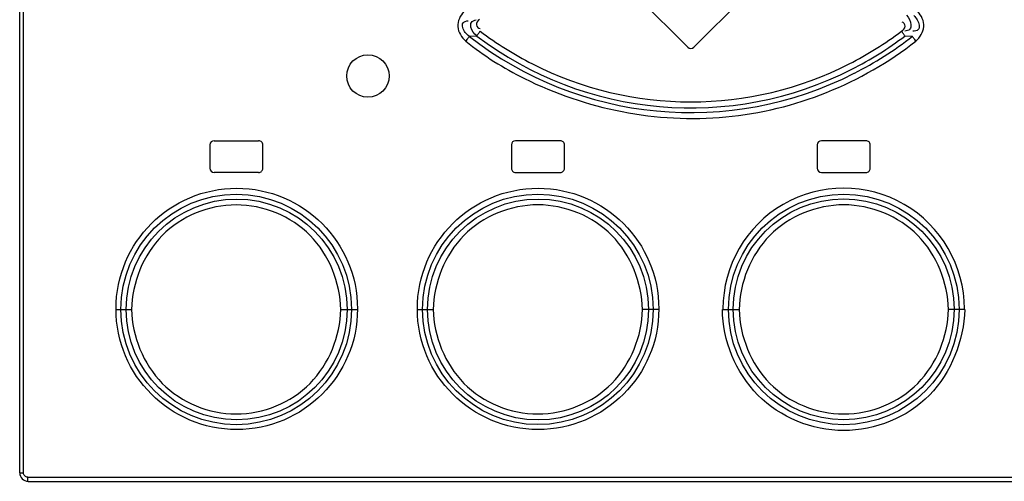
# Model space of a CAD drawing. Header units: inches. Extents: x 0 to 166, y 0 to 117.
# Tile 7 of 72: x 20.655 to 22.48, y 63.521 to 64.378. Entities that reach past the tile are written whole.
import ezdxf

# ---------------------------------------------------------------- set-up
doc = ezdxf.new("R2010")
doc.units = ezdxf.units.IN
doc.header["$LTSCALE"] = 9.105315
doc.header["$MEASUREMENT"] = 0
doc.layers.get('0').update_dxf_attribs({"linetype": 'CONTINUOUS'})

msp = doc.modelspace()

# ---------------------------------------------------------------- linework, layer by layer
at = {"color": 7, "linetype": 'CONTINUOUS'}
for p, q in [((20.6549, 63.537), (20.6549, 68.5488)), ((20.6619, 63.537), (20.6619, 68.5488)), ((21.8029, 64.4172), (21.8935, 64.3267)), ((21.9046, 64.3267), (21.9952, 64.4172)), ((21.4838, 64.3405), (21.4818, 64.338)), ((21.4883, 64.3467), (21.5022, 64.3473)), ((22.2959, 64.3473), (22.3098, 64.3467)), ((22.3163, 64.338), (22.3144, 64.3405)), ((21.0073, 64.1452), (21.0073, 64.1019)), ((21.0152, 64.1531), (21.0979, 64.1531)), ((21.1057, 64.1019), (21.1057, 64.1452)), ((21.5664, 64.1452), (21.5664, 64.1019)), ((21.6569, 64.1531), (21.5742, 64.1531)), ((21.6648, 64.1019), (21.6648, 64.1452)), ((22.1333, 64.1452), (22.1333, 64.1019)), ((22.2238, 64.1531), (22.1412, 64.1531)), ((22.2317, 64.1019), (22.2317, 64.1452)), ((21.0979, 64.0941), (21.0152, 64.0941)), ((21.5742, 64.0941), (21.6569, 64.0941)), ((22.1412, 64.0941), (22.2238, 64.0941)), ((20.8326, 63.8401), (20.8623, 63.8401)), ((21.2502, 63.8401), (21.2818, 63.8401)), ((21.3912, 63.8401), (21.4215, 63.8401)), ((21.8404, 63.8401), (21.8095, 63.8401)), ((21.9576, 63.8401), (21.9886, 63.8401)), ((22.4069, 63.8401), (22.3766, 63.8401)), ((20.6549, 63.537), (20.6619, 63.537)), ((20.6698, 63.5291), (23.1283, 63.5291)), ((20.6707, 63.5212), (23.1274, 63.5212))]:
    msp.add_line(p, q, dxfattribs=at)
for points in [[(21.4883, 64.3467), (21.4879, 64.3462), (21.4875, 64.3455), (21.4869, 64.3447), (21.4862, 64.3438), (21.4855, 64.3428), (21.4847, 64.3417), (21.4838, 64.3405)], [(21.5058, 64.3524), (21.505, 64.3513), (21.5042, 64.3503), (21.5036, 64.3494), (21.503, 64.3485), (21.5025, 64.3478), (21.5021, 64.3473)], [(21.5085, 64.3561), (21.5076, 64.3548), (21.5058, 64.3524)], [(22.2959, 64.3473), (22.2956, 64.3478), (22.2951, 64.3485), (22.2945, 64.3493), (22.2939, 64.3503), (22.2931, 64.3513), (22.2923, 64.3524), (22.2914, 64.3536), (22.2905, 64.3548), (22.2896, 64.3561)], [(22.3144, 64.3405), (22.3127, 64.3427), (22.3119, 64.3437), (22.3112, 64.3446), (22.3106, 64.3454), (22.3101, 64.3461), (22.3098, 64.3467)], [(20.6698, 63.5291), (20.6684, 63.5292), (20.6671, 63.5296), (20.666, 63.5301), (20.6649, 63.5308), (20.6639, 63.5318), (20.6631, 63.5328), (20.6625, 63.5341), (20.6621, 63.5354), (20.6619, 63.537)]]:
    msp.add_lwpolyline(points, dxfattribs=at)
for centre, radius in [((21.3005, 64.2731), 0.0394), ((21.0573, 63.8411), 0.2238), ((21.6159, 63.8411), 0.2238), ((21.0563, 63.8401), 0.2138), ((21.6155, 63.8402), 0.2138), ((22.1826, 63.8401), 0.2138), ((21.0572, 63.84), 0.2048), ((21.6158, 63.84), 0.2049), ((22.1823, 63.8403), 0.2049)]:
    msp.add_circle(centre, radius, dxfattribs=at)
for centre, radius, start, end in [((21.899, 64.8719), 0.6667, 231.9971, 297.037), ((21.899, 64.8707), 0.6568, 232.8403, 297.0315), ((21.9082, 64.8898), 0.6668, 233.1716, 242.9832), ((21.8899, 64.8898), 0.6668, 297.016, 306.8288), ((21.8991, 64.8708), 0.6569, 297.0188, 307.1595), ((21.8989, 64.8726), 0.6674, 297.0251, 308.0037), ((21.899, 64.3322), 0.00787, 225, 315), ((21.899, 64.8704), 0.6454, 242.9278, 297.0726), ((21.0152, 64.1452), 0.00787, 90, 180), ((21.0979, 64.1452), 0.00787, 0, 90.004), ((21.5742, 64.1452), 0.00787, 89.9993, 179.9993), ((21.6569, 64.1452), 0.00787, 0, 90.0004), ((22.1412, 64.1452), 0.00787, 89.9996, 179.9996), ((22.2238, 64.1452), 0.00787, 0, 90.0007), ((21.0152, 64.1019), 0.00787, 180, 270), ((21.0979, 64.1019), 0.00787, 269.996, 360), ((21.5742, 64.1019), 0.00787, 180.0007, 270.0007), ((21.6569, 64.1019), 0.00787, 269.9996, 360), ((22.1412, 64.1019), 0.00787, 180.0004, 270.0004), ((22.2238, 64.1019), 0.00787, 269.9993, 360), ((22.1824, 63.8412), 0.2238, 359.9879, 180.0139), ((20.6707, 63.537), 0.0157, 180, 270)]:
    msp.add_arc(centre, radius, start, end, dxfattribs=at)
for points, knots in [([(21.4785, 64.3928), (21.4716, 64.3853), (21.4615, 64.3643), (21.474, 64.3445), (21.4818, 64.338)], [0, 0, 0, 0, 0.500051, 1, 1, 1, 1]), ([(21.4883, 64.3467), (21.4827, 64.3505), (21.476, 64.3582), (21.4751, 64.3732), (21.4828, 64.3753), (21.4862, 64.3754)], [0, 0, 0, 0, 0.524209, 0.738264, 1, 1, 1, 1]), ([(21.5021, 64.3473), (21.4972, 64.3515), (21.4909, 64.3593), (21.4908, 64.3735), (21.4977, 64.3764), (21.501, 64.377)], [0, 0, 0, 0, 0.516361, 0.735953, 1, 1, 1, 1]), ([(21.507, 64.3781), (21.5043, 64.3754), (21.4985, 64.3688), (21.5053, 64.3612), (21.5084, 64.3612)], [0, 0, 0, 0, 0.551644, 1, 1, 1, 1]), ([(22.2986, 64.3859), (22.3029, 64.381), (22.308, 64.3725), (22.3063, 64.3583), (22.299, 64.3564), (22.2957, 64.3563)], [0, 0, 0, 0, 0.51621, 0.735832, 1, 1, 1, 1]), ([(22.3122, 64.385), (22.3172, 64.3805), (22.3229, 64.3721), (22.3219, 64.3571), (22.314, 64.356), (22.3107, 64.3563)], [0, 0, 0, 0, 0.524261, 0.738457, 1, 1, 1, 1]), ([(22.3163, 64.338), (22.3239, 64.3447), (22.3365, 64.3642), (22.3266, 64.3854), (22.3196, 64.3928)], [0, 0, 0, 0, 0.50004, 1, 1, 1, 1]), ([(22.2896, 64.3561), (22.2926, 64.3584), (22.2992, 64.3641), (22.2936, 64.3726), (22.2905, 64.373)], [0, 0, 0, 0, 0.551801, 1, 1, 1, 1]), ([(21.5905, 64.2685), (21.7038, 64.2119), (21.9669, 64.1583), (22.2168, 64.2597), (22.3163, 64.338)], [0, 0, 0, 0, 0.500149, 1, 1, 1, 1]), ([(21.2502, 63.8401), (21.2491, 63.8896), (21.2087, 63.9928), (21.0562, 64.0546), (20.9039, 63.9927), (20.8634, 63.8896), (20.8623, 63.8401)], [0, 0, 0, 0, 0.250262, 0.500121, 0.749803, 1, 1, 1, 1]), ([(21.8095, 63.8401), (21.8083, 63.8896), (21.768, 63.9927), (21.6155, 64.0547), (21.463, 63.9927), (21.4225, 63.8896), (21.4215, 63.8401)], [0, 0, 0, 0, 0.250031, 0.500027, 0.749974, 1, 1, 1, 1]), ([(22.3766, 63.8401), (22.3754, 63.8896), (22.3351, 63.9927), (22.1826, 64.0547), (22.0302, 63.9927), (21.9896, 63.8896), (21.9886, 63.8401)], [0, 0, 0, 0, 0.249999, 0.499936, 0.749948, 1, 1, 1, 1]), ([(20.8623, 63.8401), (20.8635, 63.7906), (20.9038, 63.6876), (21.0562, 63.6256), (21.2086, 63.6875), (21.2491, 63.7906), (21.2502, 63.8401)], [0, 0, 0, 0, 0.250168, 0.499844, 0.749717, 1, 1, 1, 1]), ([(21.4215, 63.8401), (21.4227, 63.7907), (21.463, 63.6875), (21.6155, 63.6256), (21.7679, 63.6875), (21.8084, 63.7906), (21.8095, 63.8401)], [0, 0, 0, 0, 0.249999, 0.499936, 0.749948, 1, 1, 1, 1]), ([(22.4069, 63.8401), (22.405, 63.7828), (22.3594, 63.6632), (22.1821, 63.5914), (22.0063, 63.6634), (21.9579, 63.7828), (21.9576, 63.8401)], [0, 0, 0, 0, 0.250162, 0.500077, 0.749999, 1, 1, 1, 1]), ([(21.9886, 63.8401), (21.9897, 63.7906), (22.0301, 63.6875), (22.1826, 63.6256), (22.335, 63.6875), (22.3755, 63.7906), (22.3766, 63.8401)], [0, 0, 0, 0, 0.250031, 0.500027, 0.749974, 1, 1, 1, 1]), ([(20.6707, 63.5212), (20.6699, 63.5212), (20.6703, 63.5254), (20.6698, 63.5272), (20.6698, 63.5291)], [0, 0, 0, 0, 0.299971, 1, 1, 1, 1])]:
    msp.add_open_spline(points, degree=3, knots=knots, dxfattribs=at)
msp.add_open_spline([(21.4818, 64.338), (21.515, 64.3107), (21.552, 64.2877), (21.5905, 64.2685)], degree=3, dxfattribs=at)

doc.saveas('drawing.dxf')
